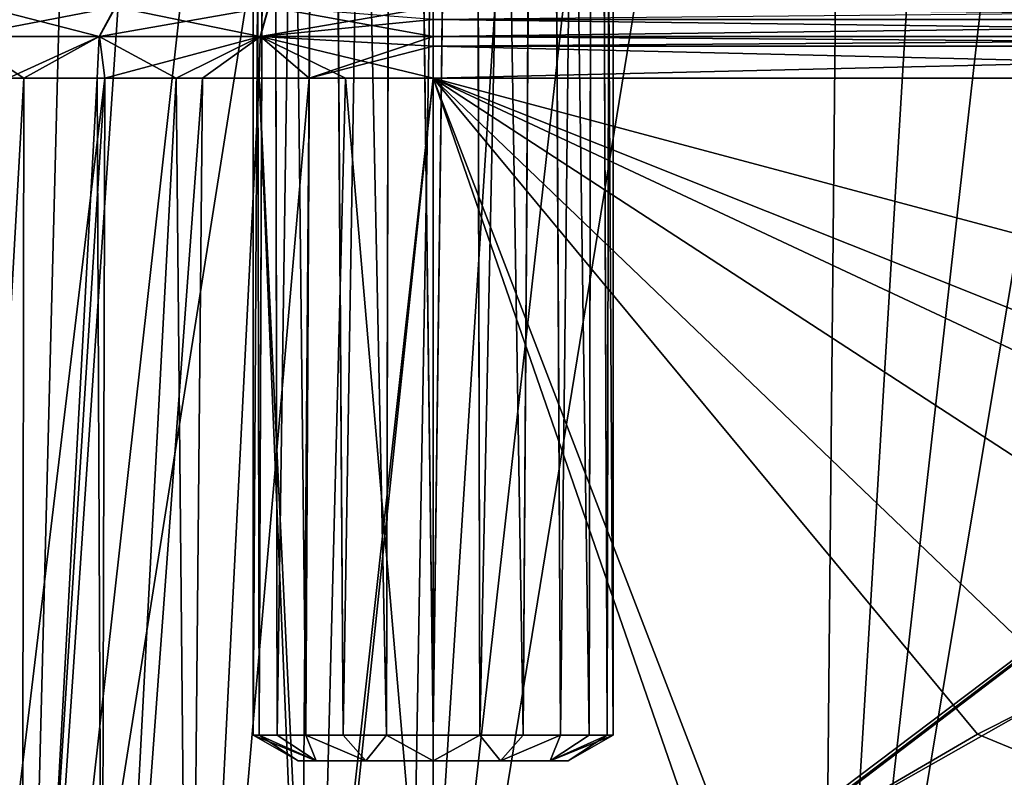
# Model space of a CAD drawing. Header units: millimetres. Extents: x -682 to 137, y -14 to 967.
# Tile 198 of 256: x -103 to -81, y 20 to 36. Entities that reach past the tile are written whole.
import ezdxf

# ---------------------------------------------------------------- set-up
doc = ezdxf.new("R2010")
doc.units = ezdxf.units.MM
doc.header["$LTSCALE"] = 65.185185
for name, color, linetype in [('4034', 7, 'CONTINUOUS'), ('4035', 7, 'CONTINUOUS'), ('4052', 7, 'CONTINUOUS'), ('4053', 7, 'CONTINUOUS'), ('4054', 7, 'CONTINUOUS'), ('4056', 7, 'CONTINUOUS'), ('4057', 7, 'CONTINUOUS'), ('4059', 7, 'CONTINUOUS'), ('4070', 7, 'CONTINUOUS'), ('4074', 7, 'CONTINUOUS'), ('4104', 7, 'CONTINUOUS'), ('4107', 7, 'CONTINUOUS'), ('4108', 7, 'CONTINUOUS'), ('4111', 7, 'CONTINUOUS'), ('4112', 7, 'CONTINUOUS')]:
    doc.layers.add(name, color=color, linetype=linetype)

msp = doc.modelspace()

# ---------------------------------------------------------------- linework, layer by layer
at = {"layer": '4034', "color": 7, "linetype": 'CONTINUOUS', "true_color": 0xa2afbf}
for points in [[(-110.77, 5.523, 80.479), (-103.11, 5.523, 90.085), (-100.799, 95.523, 78.011), (-110.77, 5.523, 80.479)], [(-104.342, 95.523, 73.205), (-110.77, 5.523, 80.479), (-100.799, 95.523, 78.011), (-104.342, 95.523, 73.205)], [(-103.11, 5.523, 90.085), (-94.62, 5.523, 98.965), (-93.058, 95.523, 87.099), (-103.11, 5.523, 90.085)], [(-100.799, 95.523, 78.011), (-103.11, 5.523, 90.085), (-97.035, 95.523, 82.646), (-100.799, 95.523, 78.011)], [(-97.035, 95.523, 82.646), (-103.11, 5.523, 90.085), (-93.058, 95.523, 87.099), (-97.035, 95.523, 82.646)], [(-94.62, 5.523, 98.965), (-85.368, 5.523, 107.048), (-84.501, 95.523, 95.424), (-94.62, 5.523, 98.965)], [(-93.058, 95.523, 87.099), (-94.62, 5.523, 98.965), (-88.877, 95.523, 91.362), (-93.058, 95.523, 87.099)], [(-88.877, 95.523, 91.362), (-94.62, 5.523, 98.965), (-84.501, 95.523, 95.424), (-88.877, 95.523, 91.362)], [(-85.368, 5.523, 107.048), (-75.429, 5.523, 114.269), (-75.202, 95.523, 102.911), (-85.368, 5.523, 107.048)], [(-84.501, 95.523, 95.424), (-85.368, 5.523, 107.048), (-79.939, 95.523, 99.276), (-84.501, 95.523, 95.424)], [(-79.939, 95.523, 99.276), (-85.368, 5.523, 107.048), (-75.202, 95.523, 102.911), (-79.939, 95.523, 99.276)]]:
    msp.add_3dface(points, dxfattribs=at)
at = {"layer": '4035', "color": 7, "linetype": 'CONTINUOUS', "true_color": 0xa2afbf}
for points in [[(-103.11, 5.523, -90.085), (-110.77, 5.523, -80.479), (-97.035, 95.523, -82.646), (-103.11, 5.523, -90.085)], [(-97.035, 95.523, -82.646), (-110.77, 5.523, -80.479), (-100.799, 95.523, -78.011), (-97.035, 95.523, -82.646)], [(-100.799, 95.523, -78.011), (-110.77, 5.523, -80.479), (-104.342, 95.523, -73.205), (-100.799, 95.523, -78.011)], [(-94.62, 5.523, -98.965), (-103.11, 5.523, -90.085), (-88.877, 95.523, -91.362), (-94.62, 5.523, -98.965)], [(-88.877, 95.523, -91.362), (-103.11, 5.523, -90.085), (-93.058, 95.523, -87.099), (-88.877, 95.523, -91.362)], [(-93.058, 95.523, -87.099), (-103.11, 5.523, -90.085), (-97.035, 95.523, -82.646), (-93.058, 95.523, -87.099)], [(-85.368, 5.523, -107.048), (-94.62, 5.523, -98.965), (-79.939, 95.523, -99.276), (-85.368, 5.523, -107.048)], [(-79.939, 95.523, -99.276), (-94.62, 5.523, -98.965), (-84.501, 95.523, -95.424), (-79.939, 95.523, -99.276)], [(-84.501, 95.523, -95.424), (-94.62, 5.523, -98.965), (-88.877, 95.523, -91.362), (-84.501, 95.523, -95.424)], [(-75.429, 5.523, -114.269), (-85.368, 5.523, -107.048), (-70.301, 95.523, -106.32), (-75.429, 5.523, -114.269)], [(-70.301, 95.523, -106.32), (-85.368, 5.523, -107.048), (-75.202, 95.523, -102.911), (-70.301, 95.523, -106.32)], [(-75.202, 95.523, -102.911), (-85.368, 5.523, -107.048), (-79.939, 95.523, -99.276), (-75.202, 95.523, -102.911)]]:
    msp.add_3dface(points, dxfattribs=at)
at = {"layer": '4052', "color": 7, "linetype": 'CONTINUOUS', "true_color": 0xa2afbf}
for points in [[(-69.941, 25.567, -16), (-64, 27.167, -15.86), (-94, 35.174, -15.16), (-69.941, 25.567, -16)], [(-94, 35.174, -15.16), (-64, 27.167, -15.86), (-64, 35.174, -15.16), (-94, 35.174, -15.16)], [(-72.031, 24.875, -16.061), (-69.941, 25.567, -16), (-94, 35.174, -15.16), (-72.031, 24.875, -16.061)], [(-75.922, 23.397, -16.19), (-72.031, 24.875, -16.061), (-94, 35.174, -15.16), (-75.922, 23.397, -16.19)], [(-79.864, 21.627, -16.345), (-75.922, 23.397, -16.19), (-94, 35.174, -15.16), (-79.864, 21.627, -16.345)], [(-81.908, 20.593, -16.435), (-79.864, 21.627, -16.345), (-94, 35.174, -15.16), (-81.908, 20.593, -16.435)], [(-87.201, 17.507, -16.705), (-81.908, 20.593, -16.435), (-94, 35.174, -15.16), (-87.201, 17.507, -16.705)], [(-87.764, 17.142, -16.737), (-87.201, 17.507, -16.705), (-94, 35.174, -15.16), (-87.764, 17.142, -16.737)], [(-94, 12.519, -17.142), (-87.764, 17.142, -16.737), (-94, 35.174, -15.16), (-94, 12.519, -17.142)]]:
    msp.add_3dface(points, dxfattribs=at)
at = {"layer": '4053', "color": 7, "linetype": 'CONTINUOUS', "true_color": 0xa2afbf}
for points in [[(-87.664, 17.205, 16.732), (-94, 12.519, 17.142), (-64, 35.174, 15.16), (-87.664, 17.205, 16.732)], [(-64, 35.174, 15.16), (-94, 12.519, 17.142), (-94, 35.174, 15.16), (-64, 35.174, 15.16)], [(-87.219, 17.494, 16.707), (-87.664, 17.205, 16.732), (-64, 35.174, 15.16), (-87.219, 17.494, 16.707)], [(-80.332, 21.397, 16.365), (-87.219, 17.494, 16.707), (-64, 35.174, 15.16), (-80.332, 21.397, 16.365)]]:
    msp.add_3dface(points, dxfattribs=at)
at = {"layer": '4054', "color": 7, "linetype": 'CONTINUOUS', "true_color": 0xa2afbf}
for points in [[(-103.233, 4.564, 15.263), (-104.966, 4.564, 14.069), (-101.291, 35.174, 13.291), (-103.233, 4.564, 15.263)], [(-101.291, 35.174, 13.291), (-104.966, 4.564, 14.069), (-103.442, 35.174, 11.86), (-101.291, 35.174, 13.291)], [(-104.818, 4.564, -14.183), (-103.137, 4.564, -15.32), (-103.093, 35.174, -12.13), (-104.818, 4.564, -14.183)], [(-104.574, 35.174, -10.864), (-104.818, 4.564, -14.183), (-103.093, 35.174, -12.13), (-104.574, 35.174, -10.864)], [(-101.375, 4.564, 16.242), (-103.233, 4.564, 15.263), (-101.291, 35.174, 13.291), (-101.375, 4.564, 16.242)], [(-103.137, 4.564, -15.32), (-101.328, 4.564, -16.263), (-101.463, 35.174, -13.196), (-103.137, 4.564, -15.32)], [(-103.093, 35.174, -12.13), (-103.137, 4.564, -15.32), (-101.463, 35.174, -13.196), (-103.093, 35.174, -12.13)], [(-101.463, 35.174, -13.196), (-101.328, 4.564, -16.263), (-99.71, 35.174, -14.043), (-101.463, 35.174, -13.196)], [(-99.415, 4.564, 16.996), (-101.375, 4.564, 16.242), (-99.122, 35.174, 14.268), (-99.415, 4.564, 16.996)], [(-99.122, 35.174, 14.268), (-101.375, 4.564, 16.242), (-101.291, 35.174, 13.291), (-99.122, 35.174, 14.268)], [(-101.328, 4.564, -16.263), (-99.415, 4.564, -16.996), (-99.71, 35.174, -14.043), (-101.328, 4.564, -16.263)], [(-99.71, 35.174, -14.043), (-99.415, 4.564, -16.996), (-97.862, 35.174, -14.66), (-99.71, 35.174, -14.043)], [(-97.862, 35.174, -14.66), (-99.415, 4.564, -16.996), (-96.772, 8.666, -17.258), (-97.862, 35.174, -14.66)], [(-96.964, 8.384, 17.251), (-99.415, 4.564, 16.996), (-96.752, 35.174, 14.908), (-96.964, 8.384, 17.251)], [(-96.752, 35.174, 14.908), (-99.415, 4.564, 16.996), (-99.122, 35.174, 14.268), (-96.752, 35.174, 14.908)], [(-95.948, 35.174, -15.034), (-97.862, 35.174, -14.66), (-96.612, 8.9, -17.262), (-95.948, 35.174, -15.034)], [(-96.612, 8.9, -17.262), (-97.862, 35.174, -14.66), (-96.772, 8.666, -17.258), (-96.612, 8.9, -17.262)], [(-96.964, 8.384, 17.251), (-94, 35.174, 15.16), (-96.801, 8.624, 17.257), (-96.964, 8.384, 17.251)], [(-94, 35.174, 15.16), (-96.964, 8.384, 17.251), (-96.752, 35.174, 14.908), (-94, 35.174, 15.16)], [(-94, 35.174, 15.16), (-94, 12.519, 17.142), (-96.801, 8.624, 17.257), (-94, 35.174, 15.16)], [(-94, 12.519, -17.142), (-95.948, 35.174, -15.034), (-96.612, 8.9, -17.262), (-94, 12.519, -17.142)], [(-94, 12.519, -17.142), (-94, 35.174, -15.16), (-95.948, 35.174, -15.034), (-94, 12.519, -17.142)]]:
    msp.add_3dface(points, dxfattribs=at)
at = {"layer": '4056', "color": 7, "linetype": 'CONTINUOUS', "true_color": 0xa2afbf}
for points in [[(-101.422, 36.098, -12.849), (-103.985, 36.76, -9.979), (-104.496, 36.098, -10.489), (-101.422, 36.098, -12.849)], [(-103.975, 36.76, 9.989), (-101.052, 36.76, 12.229), (-104.485, 36.098, 10.5), (-103.975, 36.76, 9.989)], [(-104.485, 36.098, 10.5), (-101.052, 36.76, 12.229), (-101.413, 36.098, 12.855), (-104.485, 36.098, 10.5)], [(-101.061, 36.76, -12.224), (-103.985, 36.76, -9.979), (-101.422, 36.098, -12.849), (-101.061, 36.76, -12.224)], [(-97.842, 36.098, -14.333), (-101.061, 36.76, -12.224), (-101.422, 36.098, -12.849), (-97.842, 36.098, -14.333)], [(-101.052, 36.76, 12.229), (-97.651, 36.76, 13.636), (-101.413, 36.098, 12.855), (-101.052, 36.76, 12.229)], [(-101.413, 36.098, 12.855), (-97.651, 36.76, 13.636), (-97.837, 36.098, 14.334), (-101.413, 36.098, 12.855)], [(-97.655, 36.76, -13.635), (-101.061, 36.76, -12.224), (-97.842, 36.098, -14.333), (-97.655, 36.76, -13.635)], [(-94, 36.098, -14.839), (-97.655, 36.76, -13.635), (-97.842, 36.098, -14.333), (-94, 36.098, -14.839)], [(-94, 36.76, 14.117), (-94, 36.475, 14.519), (-97.837, 36.098, 14.334), (-94, 36.76, 14.117)], [(-97.651, 36.76, 13.636), (-94, 36.76, 14.117), (-97.837, 36.098, 14.334), (-97.651, 36.76, 13.636)], [(-94, 36.098, -14.839), (-94, 36.475, -14.518), (-97.655, 36.76, -13.635), (-94, 36.098, -14.839)], [(-94, 36.475, 14.519), (-94, 36.098, 14.839), (-97.837, 36.098, 14.334), (-94, 36.475, 14.519)], [(-104.574, 35.174, -10.864), (-103.093, 35.174, -12.13), (-104.496, 36.098, -10.489), (-104.574, 35.174, -10.864)], [(-103.093, 35.174, -12.13), (-101.422, 36.098, -12.849), (-104.496, 36.098, -10.489), (-103.093, 35.174, -12.13)], [(-103.442, 35.174, 11.86), (-104.485, 36.098, 10.5), (-101.413, 36.098, 12.855), (-103.442, 35.174, 11.86)], [(-101.291, 35.174, 13.291), (-103.442, 35.174, 11.86), (-101.413, 36.098, 12.855), (-101.291, 35.174, 13.291)], [(-103.093, 35.174, -12.13), (-101.463, 35.174, -13.196), (-101.422, 36.098, -12.849), (-103.093, 35.174, -12.13)], [(-101.463, 35.174, -13.196), (-99.71, 35.174, -14.043), (-101.422, 36.098, -12.849), (-101.463, 35.174, -13.196)], [(-99.71, 35.174, -14.043), (-97.842, 36.098, -14.333), (-101.422, 36.098, -12.849), (-99.71, 35.174, -14.043)], [(-101.291, 35.174, 13.291), (-101.413, 36.098, 12.855), (-97.837, 36.098, 14.334), (-101.291, 35.174, 13.291)], [(-99.122, 35.174, 14.268), (-101.291, 35.174, 13.291), (-97.837, 36.098, 14.334), (-99.122, 35.174, 14.268)], [(-99.71, 35.174, -14.043), (-97.862, 35.174, -14.66), (-97.842, 36.098, -14.333), (-99.71, 35.174, -14.043)], [(-96.752, 35.174, 14.908), (-99.122, 35.174, 14.268), (-97.837, 36.098, 14.334), (-96.752, 35.174, 14.908)], [(-97.862, 35.174, -14.66), (-95.948, 35.174, -15.034), (-97.842, 36.098, -14.333), (-97.862, 35.174, -14.66)], [(-95.948, 35.174, -15.034), (-94, 35.174, -15.16), (-97.842, 36.098, -14.333), (-95.948, 35.174, -15.034)], [(-94, 35.174, -15.16), (-94, 35.885, -14.961), (-97.842, 36.098, -14.333), (-94, 35.174, -15.16)], [(-94, 35.885, -14.961), (-94, 36.098, -14.839), (-97.842, 36.098, -14.333), (-94, 35.885, -14.961)], [(-94, 36.098, 14.839), (-96.752, 35.174, 14.908), (-97.837, 36.098, 14.334), (-94, 36.098, 14.839)], [(-96.752, 35.174, 14.908), (-94, 36.098, 14.839), (-94, 35.885, 14.961), (-96.752, 35.174, 14.908)], [(-94, 35.174, 15.16), (-96.752, 35.174, 14.908), (-94, 35.885, 14.961), (-94, 35.174, 15.16)]]:
    msp.add_3dface(points, dxfattribs=at)
at = {"layer": '4057', "color": 7, "linetype": 'CONTINUOUS', "true_color": 0xa2afbf}
for points in [[(-64, 36.475, -14.519), (-64, 36.76, -14.117), (-94, 36.475, -14.518), (-64, 36.475, -14.519)], [(-64, 36.098, -14.839), (-64, 36.475, -14.519), (-94, 36.098, -14.839), (-64, 36.098, -14.839)], [(-94, 36.098, -14.839), (-64, 36.475, -14.519), (-94, 36.475, -14.518), (-94, 36.098, -14.839)], [(-64, 35.885, -14.961), (-64, 36.098, -14.839), (-94, 35.885, -14.961), (-64, 35.885, -14.961)], [(-94, 35.885, -14.961), (-64, 36.098, -14.839), (-94, 36.098, -14.839), (-94, 35.885, -14.961)], [(-94, 35.174, -15.16), (-64, 35.174, -15.16), (-64, 35.885, -14.961), (-94, 35.174, -15.16)], [(-94, 35.174, -15.16), (-64, 35.885, -14.961), (-94, 35.885, -14.961), (-94, 35.174, -15.16)]]:
    msp.add_3dface(points, dxfattribs=at)
at = {"layer": '4059', "color": 7, "linetype": 'CONTINUOUS', "true_color": 0xa2afbf}
for points in [[(-94, 36.475, 14.519), (-94, 36.76, 14.117), (-64, 36.475, 14.519), (-94, 36.475, 14.519)], [(-94, 36.098, 14.839), (-94, 36.475, 14.519), (-64, 36.098, 14.839), (-94, 36.098, 14.839)], [(-64, 36.098, 14.839), (-94, 36.475, 14.519), (-64, 36.475, 14.519), (-64, 36.098, 14.839)], [(-94, 35.885, 14.961), (-94, 36.098, 14.839), (-64, 35.885, 14.961), (-94, 35.885, 14.961)], [(-64, 35.885, 14.961), (-94, 36.098, 14.839), (-64, 36.098, 14.839), (-64, 35.885, 14.961)], [(-64, 35.174, 15.16), (-94, 35.174, 15.16), (-94, 35.885, 14.961), (-64, 35.174, 15.16)], [(-64, 35.174, 15.16), (-94, 35.885, 14.961), (-64, 35.885, 14.961), (-64, 35.174, 15.16)]]:
    msp.add_3dface(points, dxfattribs=at)
at = {"layer": '4070', "color": 7, "linetype": 'CONTINUOUS', "true_color": 0xa2afbf}
for points in [[(-79.864, 21.627, -16.345), (-81.908, 20.593, -16.435), (-78.702, 19.268, -16.915), (-79.864, 21.627, -16.345)], [(-81.908, 20.593, -16.435), (-87.201, 17.507, -16.705), (-78.702, 19.268, -16.915), (-81.908, 20.593, -16.435)]]:
    msp.add_3dface(points, dxfattribs=at)
at = {"layer": '4074', "color": 7, "linetype": 'CONTINUOUS', "true_color": 0xa2afbf}
msp.add_3dface([(-87.219, 17.494, 16.707), (-80.332, 21.397, 16.365), (-78.687, 19.273, 16.915), (-87.219, 17.494, 16.707)], dxfattribs=at)
at = {"layer": '4104', "color": 7, "linetype": 'CONTINUOUS', "true_color": 0x96918c}
for points in [[(-96.598, 20, 1.497), (-97, 20), (-96.598, 20, -1.497), (-96.598, 20, 1.497)], [(-95.497, 20, 2.598), (-96.598, 20, 1.497), (-95.498, 20, -2.598), (-95.497, 20, 2.598)], [(-95.498, 20, -2.598), (-96.598, 20, 1.497), (-96.598, 20, -1.497), (-95.498, 20, -2.598)], [(-94, 20, -3), (-95.497, 20, 2.598), (-95.498, 20, -2.598), (-94, 20, -3)], [(-94, 20, 3), (-95.497, 20, 2.598), (-94, 20, -3), (-94, 20, 3)], [(-92.502, 20, 2.598), (-94, 20, 3), (-92.503, 20, -2.598), (-92.502, 20, 2.598)], [(-92.503, 20, -2.598), (-94, 20, 3), (-94, 20, -3), (-92.503, 20, -2.598)], [(-91.402, 20, -1.497), (-92.502, 20, 2.598), (-92.503, 20, -2.598), (-91.402, 20, -1.497)], [(-91.402, 20, 1.497), (-92.502, 20, 2.598), (-91.402, 20, -1.497), (-91.402, 20, 1.497)], [(-91, 20), (-91.402, 20, 1.497), (-91.402, 20, -1.497), (-91, 20)]]:
    msp.add_3dface(points, dxfattribs=at)
at = {"layer": '4107', "color": 7, "linetype": 'CONTINUOUS', "true_color": 0x96918c}
for points in [[(-97.595, 90.102, -1.749), (-96.458, 90.336, -3.155), (-97.465, 20.577, -1.999), (-97.595, 90.102, -1.749)], [(-97.465, 20.577, -1.999), (-96.458, 90.336, -3.155), (-96.829, 20.577, -2.828), (-97.465, 20.577, -1.999)], [(-96.829, 20.577, -2.828), (-96.458, 90.336, -3.155), (-96.001, 20.577, -3.464), (-96.829, 20.577, -2.828)], [(-96.458, 90.336, -3.155), (-94.872, 90.517, -3.904), (-96.001, 20.577, -3.464), (-96.458, 90.336, -3.155)], [(-96.001, 20.577, -3.464), (-94.872, 90.517, -3.904), (-95.036, 20.577, -3.864), (-96.001, 20.577, -3.464)], [(-95.036, 20.577, -3.864), (-94.872, 90.517, -3.904), (-94, 20.577, -4), (-95.036, 20.577, -3.864)], [(-94.872, 90.517, -3.904), (-93.113, 90.516, -3.9), (-94, 20.577, -4), (-94.872, 90.517, -3.904)], [(-94, 20.577, -4), (-93.113, 90.516, -3.9), (-92.965, 20.577, -3.864), (-94, 20.577, -4)], [(-93.113, 90.516, -3.9), (-91.518, 90.332, -3.136), (-92.965, 20.577, -3.864), (-93.113, 90.516, -3.9)], [(-92.965, 20.577, -3.864), (-91.518, 90.332, -3.136), (-92, 20.577, -3.464), (-92.965, 20.577, -3.864)], [(-92, 20.577, -3.464), (-91.518, 90.332, -3.136), (-91.171, 20.577, -2.828), (-92, 20.577, -3.464)], [(-91.518, 90.332, -3.136), (-90.4, 90.101, -1.741), (-91.171, 20.577, -2.828), (-91.518, 90.332, -3.136)], [(-98, 90), (-97.595, 90.102, -1.749), (-98, 20.577), (-98, 90)], [(-98, 20.577), (-97.595, 90.102, -1.749), (-97.864, 20.577, -1.035), (-98, 20.577)], [(-97.864, 20.577, -1.035), (-97.595, 90.102, -1.749), (-97.465, 20.577, -1.999), (-97.864, 20.577, -1.035)], [(-91.171, 20.577, -2.828), (-90.4, 90.101, -1.741), (-90.536, 20.577, -2), (-91.171, 20.577, -2.828)], [(-90.536, 20.577, -2), (-90.4, 90.101, -1.741), (-90.136, 20.577, -1.035), (-90.536, 20.577, -2)], [(-90.4, 90.101, -1.741), (-90, 90), (-90.136, 20.577, -1.035), (-90.4, 90.101, -1.741)], [(-90.136, 20.577, -1.035), (-90, 90), (-90, 20.577), (-90.136, 20.577, -1.035)]]:
    msp.add_3dface(points, dxfattribs=at)
at = {"layer": '4108', "color": 7, "linetype": 'CONTINUOUS', "true_color": 0x96918c}
for points in [[(-96.483, 90.331, 3.135), (-97.601, 90.101, 1.739), (-96.829, 20.577, 2.828), (-96.483, 90.331, 3.135)], [(-96, 20.577, 3.464), (-96.483, 90.331, 3.135), (-96.829, 20.577, 2.828), (-96, 20.577, 3.464)], [(-94.889, 90.516, 3.9), (-96.483, 90.331, 3.135), (-95.035, 20.577, 3.864), (-94.889, 90.516, 3.9)], [(-95.035, 20.577, 3.864), (-96.483, 90.331, 3.135), (-96, 20.577, 3.464), (-95.035, 20.577, 3.864)], [(-94, 20.577, 4), (-94.889, 90.516, 3.9), (-95.035, 20.577, 3.864), (-94, 20.577, 4)], [(-93.129, 90.517, 3.904), (-94.889, 90.516, 3.9), (-94, 20.577, 4), (-93.129, 90.517, 3.904)], [(-92.964, 20.577, 3.864), (-93.129, 90.517, 3.904), (-94, 20.577, 4), (-92.964, 20.577, 3.864)], [(-91.543, 90.336, 3.156), (-93.129, 90.517, 3.904), (-91.999, 20.577, 3.464), (-91.543, 90.336, 3.156)], [(-91.999, 20.577, 3.464), (-93.129, 90.517, 3.904), (-92.964, 20.577, 3.864), (-91.999, 20.577, 3.464)], [(-91.171, 20.577, 2.828), (-91.543, 90.336, 3.156), (-91.999, 20.577, 3.464), (-91.171, 20.577, 2.828)], [(-90.406, 90.102, 1.75), (-91.543, 90.336, 3.156), (-90.535, 20.577, 1.999), (-90.406, 90.102, 1.75)], [(-90.535, 20.577, 1.999), (-91.543, 90.336, 3.156), (-91.171, 20.577, 2.828), (-90.535, 20.577, 1.999)], [(-97.601, 90.101, 1.739), (-98, 90), (-97.864, 20.577, 1.035), (-97.601, 90.101, 1.739)], [(-98, 90), (-98, 20.577), (-97.864, 20.577, 1.035), (-98, 90)], [(-97.464, 20.577, 2), (-97.601, 90.101, 1.739), (-97.864, 20.577, 1.035), (-97.464, 20.577, 2)], [(-96.829, 20.577, 2.828), (-97.601, 90.101, 1.739), (-97.464, 20.577, 2), (-96.829, 20.577, 2.828)], [(-90.136, 20.577, 1.035), (-90.406, 90.102, 1.75), (-90.535, 20.577, 1.999), (-90.136, 20.577, 1.035)], [(-90, 90), (-90.406, 90.102, 1.75), (-90, 20.577), (-90, 90)], [(-90, 20.577), (-90.406, 90.102, 1.75), (-90.136, 20.577, 1.035), (-90, 20.577)]]:
    msp.add_3dface(points, dxfattribs=at)
at = {"layer": '4111', "color": 7, "linetype": 'CONTINUOUS', "true_color": 0x96918c}
for points in [[(-97, 20), (-96.598, 20, 1.497), (-98, 20.577), (-97, 20)], [(-98, 20.577), (-96.598, 20, 1.497), (-97.864, 20.577, 1.035), (-98, 20.577)], [(-96.598, 20, 1.497), (-97.464, 20.577, 2), (-97.864, 20.577, 1.035), (-96.598, 20, 1.497)], [(-96.598, 20, 1.497), (-96.829, 20.577, 2.828), (-97.464, 20.577, 2), (-96.598, 20, 1.497)], [(-96.598, 20, 1.497), (-95.497, 20, 2.598), (-96.829, 20.577, 2.828), (-96.598, 20, 1.497)], [(-95.497, 20, 2.598), (-96, 20.577, 3.464), (-96.829, 20.577, 2.828), (-95.497, 20, 2.598)], [(-95.497, 20, 2.598), (-95.035, 20.577, 3.864), (-96, 20.577, 3.464), (-95.497, 20, 2.598)], [(-95.497, 20, 2.598), (-94, 20, 3), (-95.035, 20.577, 3.864), (-95.497, 20, 2.598)], [(-94, 20, 3), (-94, 20.577, 4), (-95.035, 20.577, 3.864), (-94, 20, 3)], [(-94, 20, 3), (-92.502, 20, 2.598), (-92.964, 20.577, 3.864), (-94, 20, 3)], [(-94, 20, 3), (-92.964, 20.577, 3.864), (-94, 20.577, 4), (-94, 20, 3)], [(-92.502, 20, 2.598), (-91.999, 20.577, 3.464), (-92.964, 20.577, 3.864), (-92.502, 20, 2.598)], [(-92.502, 20, 2.598), (-91.402, 20, 1.497), (-91.171, 20.577, 2.828), (-92.502, 20, 2.598)], [(-92.502, 20, 2.598), (-91.171, 20.577, 2.828), (-91.999, 20.577, 3.464), (-92.502, 20, 2.598)], [(-91.402, 20, 1.497), (-91, 20), (-90.136, 20.577, 1.035), (-91.402, 20, 1.497)], [(-91.402, 20, 1.497), (-90.136, 20.577, 1.035), (-90.535, 20.577, 1.999), (-91.402, 20, 1.497)], [(-91.402, 20, 1.497), (-90.535, 20.577, 1.999), (-91.171, 20.577, 2.828), (-91.402, 20, 1.497)], [(-91, 20), (-90, 20.577), (-90.136, 20.577, 1.035), (-91, 20)]]:
    msp.add_3dface(points, dxfattribs=at)
at = {"layer": '4112', "color": 7, "linetype": 'CONTINUOUS', "true_color": 0x96918c}
for points in [[(-97, 20), (-98, 20.577), (-97.864, 20.577, -1.035), (-97, 20)], [(-96.598, 20, -1.497), (-97, 20), (-97.864, 20.577, -1.035), (-96.598, 20, -1.497)], [(-96.598, 20, -1.497), (-97.864, 20.577, -1.035), (-97.465, 20.577, -1.999), (-96.598, 20, -1.497)], [(-96.598, 20, -1.497), (-97.465, 20.577, -1.999), (-96.829, 20.577, -2.828), (-96.598, 20, -1.497)], [(-95.498, 20, -2.598), (-96.598, 20, -1.497), (-96.829, 20.577, -2.828), (-95.498, 20, -2.598)], [(-95.498, 20, -2.598), (-96.829, 20.577, -2.828), (-96.001, 20.577, -3.464), (-95.498, 20, -2.598)], [(-95.498, 20, -2.598), (-96.001, 20.577, -3.464), (-95.036, 20.577, -3.864), (-95.498, 20, -2.598)], [(-94, 20, -3), (-95.498, 20, -2.598), (-95.036, 20.577, -3.864), (-94, 20, -3)], [(-94, 20, -3), (-95.036, 20.577, -3.864), (-94, 20.577, -4), (-94, 20, -3)], [(-92.503, 20, -2.598), (-94, 20, -3), (-92.965, 20.577, -3.864), (-92.503, 20, -2.598)], [(-94, 20, -3), (-94, 20.577, -4), (-92.965, 20.577, -3.864), (-94, 20, -3)], [(-92.503, 20, -2.598), (-92.965, 20.577, -3.864), (-92, 20.577, -3.464), (-92.503, 20, -2.598)], [(-91.402, 20, -1.497), (-92.503, 20, -2.598), (-91.171, 20.577, -2.828), (-91.402, 20, -1.497)], [(-92.503, 20, -2.598), (-92, 20.577, -3.464), (-91.171, 20.577, -2.828), (-92.503, 20, -2.598)], [(-91, 20), (-91.402, 20, -1.497), (-90, 20.577), (-91, 20)], [(-91.402, 20, -1.497), (-91.171, 20.577, -2.828), (-90.536, 20.577, -2), (-91.402, 20, -1.497)], [(-91.402, 20, -1.497), (-90.536, 20.577, -2), (-90.136, 20.577, -1.035), (-91.402, 20, -1.497)], [(-91.402, 20, -1.497), (-90.136, 20.577, -1.035), (-90, 20.577), (-91.402, 20, -1.497)]]:
    msp.add_3dface(points, dxfattribs=at)

doc.saveas('drawing.dxf')
